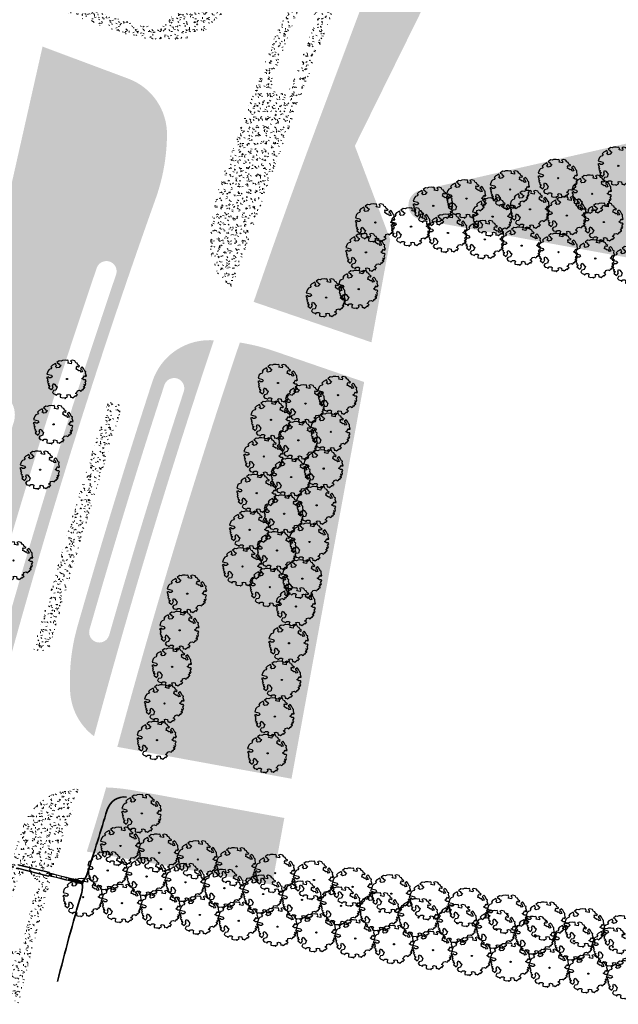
# Model space of a CAD drawing. Header units: metres. Extents: x 232632 to 233536, y 552897 to 554400.
# Tile 4 of 17: x 233106 to 233226, y 553232 to 553430. Entities that reach past the tile are written whole.
import ezdxf

# ---------------------------------------------------------------- set-up
doc = ezdxf.new("R2010")
doc.units = ezdxf.units.M
doc.linetypes.add('NLCS-HIDDEN', pattern=[4, 2, -2])
doc.layers.get('Defpoints').update_dxf_attribs({"color": 241})
for name, color, linetype, lineweight in [('ACO consrtructie 009', 251, 'Continuous', 9), ('ACO constructie 018', 7, 'Continuous', 18), ('ACO verborgen', 251, 'NLCS-HIDDEN', 13), ('N-WE-FV-FAUNAPASSAGE_FAUNATUNNEL-GN', 7, 'Continuous', 18), ('N-WE-GR-BEPLANTING_CULTUUR_BOSPLANTSOEN-A', 92, 'Continuous', 18), ('N-WE-GR-GRAS-A', 62, 'Continuous', 9)]:
    doc.layers.add(name, color=color, linetype=linetype, lineweight=lineweight)
for name, color, linetype, lineweight, true_color in [('N-WE-FV-FAUNAPASSAGE_FAUNATUNNEl_GELEIDING-G', 7, 'IE-TERREINAFSCHEIDING-KUNSTMATIG', 35, 0x37db00), ('N-WE-FV-FAUNAPASSAGE_FAUNATUNNEl_GELEIDING_ELEMENT-G', 7, 'IE-TERREINAFSCHEIDING-KUNSTMATIG', 35, 0xca7412), ('N-WE-GR-BOOM-S', 7, 'Continuous', 25, 0x165700)]:
    doc.layers.add(name, color=color, linetype=linetype, lineweight=lineweight, true_color=true_color)
doc.linetypes.add('IE-TERREINAFSCHEIDING-KUNSTMATIG', pattern='A,4,[82,NLCS.SHX,S=0.75,R=90,X=0,Y=0],4,-2', length=10)
pattern_1 = [(0, (0, 0), (2.5, 2.5), [0.3, -2]), (45, (1, 0.5), (-0.2828427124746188, 4.666904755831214), [0.3, -2]), (29.99999999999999, (0.2, 0.3), (0.5686533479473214, 3.215063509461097), [0.3, -2]), (15, (0.8, 1.2), (0.9640675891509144, 1.811235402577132), [0.3, -2]), (135, (0.4, 5), (-0.07071067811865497, -1.626345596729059), [0.3, -2]), (150, (3, 1), (0.5392304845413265, -1.466025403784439), [0.3, -2]), (165, (0.6000000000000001, 0.1), (0.358630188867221, -1.752536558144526), [0.3, -2]), (85, (1, 1), (-2.18169349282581, 2.600041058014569), [0.3, -2]), (99.99999999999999, (0, 0), (-2.780294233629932, 1.946782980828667), [0.3, -2])]

# ---------------------------------------------------------------- blocks, each defined once
blk = doc.blocks.new('SGR-BOOM_06')
at = {"linetype": 'Continuous', "flags": 128}
blk.add_lwpolyline([(2.697926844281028, 3.519936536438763), (2.530031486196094, 3.938911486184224), (2.197017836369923, 4.064448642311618), (1.94450365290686, 4.524361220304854), (1.273022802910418, 4.692183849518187), (0.8554126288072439, 4.524288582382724), (1.107912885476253, 4.273186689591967), (1.064270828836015, 3.811889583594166), (0.2276521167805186, 3.979701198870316), (0.3518243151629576, 4.315444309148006), (0.1839317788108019, 4.692111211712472), (-0.1504327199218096, 4.608837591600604), (-0.4861730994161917, 4.692066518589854), (-1.154910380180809, 4.649713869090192), (-1.490634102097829, 4.483188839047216), (-1.95193375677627, 4.56504461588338), (-2.538756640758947, 4.105076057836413), (-2.119756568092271, 3.896293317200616), (-1.994180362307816, 3.643818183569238), (-1.575180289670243, 3.435035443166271), (-1.994130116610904, 2.890461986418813), (-2.538667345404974, 2.766231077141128), (-2.915367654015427, 3.099211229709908), (-2.619546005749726, 3.216664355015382), (-2.873110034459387, 3.855299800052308), (-3.627802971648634, 3.434898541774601), (-4.004453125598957, 3.015887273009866), (-3.794266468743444, 2.84803387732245), (-4.004419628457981, 2.513649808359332), (-4.424759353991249, 2.345754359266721), (-4.716801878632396, 2.05367287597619), (-5.01017267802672, 1.214316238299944), (-3.88011881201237, 0.9209648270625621), (-3.712226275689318, 0.5442979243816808), (-4.004271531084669, 0.2931597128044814), (-4.506508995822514, 0.2931262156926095), (-4.602327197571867, 0.5555981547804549), (-5.093368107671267, 0.3763383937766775), (-4.757596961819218, -0.1681847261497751), (-4.925450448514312, -0.3770066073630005), (-4.716628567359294, -0.544860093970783), (-4.88446521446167, -1.006165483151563), (-4.532341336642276, -1.182198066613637), (-4.716561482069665, -1.550699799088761), (-4.424496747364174, -1.591623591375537), (-4.292786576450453, -1.70719043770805), (-4.61907625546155, -2.106831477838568), (-3.920821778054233, -2.682045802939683), (-3.668355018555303, -2.430910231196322), (-3.459575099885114, -1.969602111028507), (-3.627456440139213, -1.760802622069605), (-3.418684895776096, -1.173935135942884), (-3.123882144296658, -1.341782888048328), (-2.788119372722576, -1.760746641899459), (-2.496040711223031, -2.010481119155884), (-2.788049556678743, -2.807529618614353), (-3.418567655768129, -2.931766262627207), (-3.668290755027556, -3.394441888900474), (-3.332530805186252, -3.771097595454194), (-2.831649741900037, -3.896623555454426), (-2.768861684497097, -4.022178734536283), (-2.70607362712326, -4.147733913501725), (-2.328058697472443, -3.728722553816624), (-1.825821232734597, -3.728689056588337), (-1.574691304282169, -3.89653972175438), (-1.698860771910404, -4.27322610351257), (-1.6988383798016, -4.608960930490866), (-1.154284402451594, -4.735848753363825), (-0.6097418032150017, -4.692139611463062), (-0.4855303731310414, -4.944614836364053), (-0.2330665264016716, -4.64980644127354), (0.1012924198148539, -4.483281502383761), (-0.05880460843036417, -4.006538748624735), (0.2691206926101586, -3.89641674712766), (0.7727313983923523, -4.023307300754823), (0.8560217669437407, -4.608790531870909), (1.149445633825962, -4.565098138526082), (1.441519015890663, -4.735675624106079), (2.070647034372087, -4.232031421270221), (2.365446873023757, -4.356206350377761), (2.321760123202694, -4.14739857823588), (2.657483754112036, -3.979508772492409), (2.406348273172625, -3.728406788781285), (2.112915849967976, -3.643810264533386), (2.574182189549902, -3.226158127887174), (2.615108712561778, -2.975036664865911), (3.159645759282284, -2.848076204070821), (3.537702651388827, -3.058226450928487), (3.787439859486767, -2.807091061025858), (3.770391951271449, -2.632754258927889), (4.123163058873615, -2.632730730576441), (4.123146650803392, -2.386717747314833), (4.458873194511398, -2.262500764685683), (4.458859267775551, -2.05369007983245), (4.082181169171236, -2.05371520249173), (4.543444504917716, -1.591025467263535), (4.250006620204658, -1.424542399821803), (4.626693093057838, -1.550076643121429), (4.752232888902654, -1.256641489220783), (4.54339981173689, -0.9209205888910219), (4.835431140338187, -0.4609716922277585), (4.667549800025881, -0.2521722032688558), (4.249928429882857, -0.2522000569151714), (3.746303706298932, 0.08486595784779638), (4.082024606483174, 0.2936990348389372), (4.375415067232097, 0.8382641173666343), (4.543299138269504, 0.5885213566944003), (4.876296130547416, 0.7127381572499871), (4.667437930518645, 1.425137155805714), (4.711079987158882, 1.886434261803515), (4.499534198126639, 1.969671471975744), (4.163754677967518, 2.639753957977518), (3.828442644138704, 3.012677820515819), (3.373874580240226, 2.603955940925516), (3.662895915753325, 2.430909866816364), (3.914056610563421, 1.801765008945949), (3.537384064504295, 1.718488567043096), (3.327180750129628, 2.136095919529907), (2.991451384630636, 2.054186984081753), (2.657064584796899, 2.305283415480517), (2.238064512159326, 2.514066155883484), (2.446864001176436, 2.681947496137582), (2.321287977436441, 2.931693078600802), (2.530081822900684, 3.184190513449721), (2.865825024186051, 3.05865353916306), (3.159240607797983, 3.226540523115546)], close=True, dxfattribs=at)
blk.add_circle((0, 0), 0.15)
blk = doc.blocks.new('FT onder verharding')
at = {"lineweight": 0, "ltscale": 0.2}
for p, q in [((-0.2899999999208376, 0), (-0.2899999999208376, 1)), ((-0.2899999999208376, 1), (-0.190000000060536, 1)), ((-0.190000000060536, 0), (-0.2899999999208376, 0)), ((0.1899999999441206, 1), (0.2900000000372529, 1)), ((0.2900000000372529, 0), (0.1899999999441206, 0)), ((0.2900000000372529, 1), (0.2900000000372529, 0))]:
    blk.add_line(p, q, dxfattribs=at)
at = {"ltscale": 0.2}
for p, q in [((0.190000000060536, 1), (-0.1899999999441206, 1)), ((-0.1899999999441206, 1), (-0.1899999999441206, 0)), ((-0.1899999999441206, 0), (0.190000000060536, 0)), ((0.190000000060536, 0), (0.190000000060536, 1))]:
    blk.add_line(p, q, dxfattribs=at)
blk = doc.blocks.new('FT onder verharding zaagstuk')
at = {"ltscale": 0.2}
blk.add_lwpolyline([(0.002395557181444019, 0.1899848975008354), (-0.002395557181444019, -0.1899848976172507), (0.497564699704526, -0.1962889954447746), (0.502355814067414, 0.1836807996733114)], close=True, dxfattribs=at)
at = {"lineweight": 0, "ltscale": 0.2, "flags": 128}
for points in [[(0.002395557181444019, 0.1899848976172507), (0.003656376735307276, 0.2899769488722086), (0.5036166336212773, 0.2836728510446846), (0.502355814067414, 0.1836807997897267)], [(0.497564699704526, -0.1962889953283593), (0.4963038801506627, -0.2962810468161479), (-0.003656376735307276, -0.2899769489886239), (-0.002395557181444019, -0.1899848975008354)]]:
    blk.add_lwpolyline(points, dxfattribs=at)
blk = doc.blocks.new('öffnung')
for p, q in [((-26.00000127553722, 20.99921656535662), (-7.390954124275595e-07, 20.99921656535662)), ((-26.00000127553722, 20.99921656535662), (-26.00000127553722, 16.02982831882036)), ((-7.390954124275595e-07, 16.02982831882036), (-26.00000127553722, 16.02982831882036)), ((-26.00000127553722, 13.98801160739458), (-26.00000127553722, 16.02982831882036)), ((-7.390954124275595e-07, 13.98801160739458), (-26.00000127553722, 13.98801160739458)), ((-7.390954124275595e-07, 16.02982831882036), (-7.390954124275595e-07, 20.99921656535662)), ((-7.390954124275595e-07, 13.98801160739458), (-7.390954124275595e-07, 16.02982831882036)), ((-26.00000127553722, -13.98800956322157), (-7.390954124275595e-07, -13.98800956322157)), ((-26.00000127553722, -13.98800956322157), (-26.00000127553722, -16.0313908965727)), ((-26.00000127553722, -16.0313908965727), (-7.390954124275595e-07, -16.0313908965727)), ((-26.00000127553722, -21.00077914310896), (-26.00000127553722, -16.0313908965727)), ((-7.390954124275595e-07, -21.00077914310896), (-26.00000127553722, -21.00077914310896)), ((-7.390954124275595e-07, -13.98800956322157), (-7.390954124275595e-07, -16.0313908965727)), ((-7.390954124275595e-07, -16.0313908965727), (-7.390954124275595e-07, -21.00077914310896))]:
    blk.add_line(p, q)
for centre, radius, start, end in [((-25.99999999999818, -0.0007812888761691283), 21.00000000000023, 90, 270), ((-25.99999999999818, -0.0007812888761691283), 16.03060971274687, 90, 270), ((-25.99999999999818, 0), 13.98801439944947, 90, 270), ((0, -0.0007812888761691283), 21.00000000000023, 270, 90), ((0, -0.0007812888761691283), 16.03060971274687, 270, 90), ((0, 0), 13.98801439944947, 270, 90)]:
    blk.add_arc(centre, radius, start, end)
blk = doc.blocks.new('KP 1000 (bovenaanzicht)')
at = {"layer": 'ACO consrtructie 009'}
blk.add_point((0.3299999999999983, -0.4999999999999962), dxfattribs=at)
at = {"layer": 'ACO constructie 018'}
for p, q in [((0.03500000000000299, -0.719999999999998), (0.04000000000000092, 0)), ((0.620000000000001, 0), (0.04000000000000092, 0)), ((0.1400000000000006, 0), (0.1375070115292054, 0)), ((0.1400000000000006, 0), (0.1400000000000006, -0.72)), ((0.5200000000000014, 0), (0.5200000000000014, -0.72)), ((0.522492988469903, 0), (0.5200000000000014, 0)), ((0.6249999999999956, -0.7199999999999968), (0.620000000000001, 0)), ((0.03500000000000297, -0.719999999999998), (-0.1699999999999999, -0.8674999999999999)), ((-0.1699999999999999, -0.9275), (-0.04999999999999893, -0.8674999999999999)), ((-0.04999999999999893, -0.8674999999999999), (-0.1699999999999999, -0.8674999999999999)), ((-0.1699999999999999, -0.9275), (-0.1699999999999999, -0.8674999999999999)), ((-0.1699999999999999, -0.97), (-0.1699999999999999, -0.9275)), ((-0.1699999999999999, -0.97), (0.8300000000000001, -0.97)), ((-0.1699999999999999, -0.9955746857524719), (-0.1699999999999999, -0.97)), ((-0.1699999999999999, -0.9999999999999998), (-0.1699999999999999, -0.9955746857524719)), ((-0.1699999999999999, -0.9999999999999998), (0.8300000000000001, -0.9999999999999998)), ((0.1400000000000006, -0.72), (-0.04999999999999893, -0.8674999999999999)), ((0.1372861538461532, -0.72), (0.03500000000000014, -0.72)), ((0.1400000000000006, -0.72), (0.1372861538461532, -0.72)), ((0.5200000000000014, -0.72), (0.7100000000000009, -0.8674999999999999)), ((0.5227138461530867, -0.72), (0.5200000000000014, -0.72)), ((0.625, -0.72), (0.5227138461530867, -0.72)), ((0.6249999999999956, -0.7199999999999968), (0.8300000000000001, -0.8674999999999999)), ((0.7100000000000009, -0.8674999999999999), (0.8300000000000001, -0.9275)), ((0.8300000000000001, -0.8674999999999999), (0.7100000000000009, -0.8674999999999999)), ((0.8300000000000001, -0.8674999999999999), (0.8300000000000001, -0.9275)), ((0.8300000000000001, -0.97), (0.8300000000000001, -0.9275)), ((0.8300000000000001, -0.97), (0.8300000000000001, -0.9955746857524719)), ((0.8300000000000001, -0.9955746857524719), (0.8300000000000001, -0.9999999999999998))]:
    blk.add_line(p, q, dxfattribs=at)
at = {"layer": 'ACO verborgen'}
for p, q in [((0.07500000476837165, -0.7450000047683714), (0.08000000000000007, 0)), ((0.5800000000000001, 0), (0.5849999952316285, -0.7450000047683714)), ((-0.1282539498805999, -0.9499999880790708), (-0.1699999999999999, -0.9499999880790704)), ((-0.1282539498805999, -0.9499999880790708), (-0.1261587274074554, -0.889999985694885)), ((0.7861587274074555, -0.889999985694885), (0.7882539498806, -0.9499999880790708)), ((0.7882539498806, -0.9499999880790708), (0.8300000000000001, -0.9499999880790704))]:
    blk.add_line(p, q, dxfattribs=at)
at = {"layer": 'ACO verborgen', "flags": 128}
for points in [[(-0.1261587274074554, -0.889999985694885), (-0.1026501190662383, -0.8730544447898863), (-0.04304395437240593, -0.8300889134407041), (0.07500000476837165, -0.7450000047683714)], [(0.5849999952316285, -0.7450000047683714), (0.6446061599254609, -0.7879655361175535), (0.7042123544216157, -0.8309311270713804), (0.7632343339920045, -0.8734755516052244), (0.7861587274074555, -0.889999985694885)]]:
    blk.add_lwpolyline(points, dxfattribs=at)
at = {"layer": 'ACO consrtructie 009', "xscale": 0.001, "yscale": 0.001, "zscale": 0.001}
for p in [(0.2788999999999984, -0.06249921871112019), (0.2788999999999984, -0.1874999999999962), (0.2788999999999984, -0.312499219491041), (0.2788999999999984, -0.4374999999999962), (0.2788999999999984, -0.5624984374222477), (0.2788999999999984, -0.687499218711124), (0.2788999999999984, -0.8124984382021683), (0.2788999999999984, -0.937499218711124), (0.407099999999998, -0.06249921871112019), (0.407099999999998, -0.1874999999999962), (0.407099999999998, -0.312499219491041), (0.407099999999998, -0.4374999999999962), (0.407099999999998, -0.5624984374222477), (0.407099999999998, -0.687499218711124), (0.407099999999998, -0.8124984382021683), (0.407099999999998, -0.937499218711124)]:
    blk.add_blockref('öffnung', p, dxfattribs=at)
blk = doc.blocks.new('KST 500 (bovenaanzicht)')
at = {"layer": 'ACO constructie 018'}
for p, q in [((-0.5, 0.2899999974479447), (-8.149072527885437e-10, 0.2934722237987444)), ((-0.5, -0.2899999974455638), (-0.5, 0.2899999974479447)), ((-0.5, 0.190000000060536), (0, 0.190000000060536)), ((0, 0.2934722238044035), (0, -0.2934722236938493)), ((-0.5, -0.1899999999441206), (0, -0.1899999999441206)), ((-0.5, -0.2899999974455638), (-1.658918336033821e-09, -0.2934722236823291))]:
    blk.add_line(p, q, dxfattribs=at)
at = {"layer": 'ACO verborgen'}
for p, q in [((-0.5, 0.2500000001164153), (-1.658918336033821e-09, 0.2534722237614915)), ((-0.5, 0.121349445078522), (-1.658918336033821e-09, 0.1248216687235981)), ((-0.5, -0.1213494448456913), (-1.658918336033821e-09, -0.1248216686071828)), ((-0.5, -0.2499999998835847), (-1.658918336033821e-09, -0.2534722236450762))]:
    blk.add_line(p, q, dxfattribs=at)
at = {"layer": 'ACO consrtructie 009', "xscale": 0.001, "yscale": 0.001, "zscale": 0.001, "rotation": 90.00000000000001}
for p in [(-0.4375, 0.07710000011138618), (-0.3124992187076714, 0.07710000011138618), (-0.1874999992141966, 0.07710000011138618), (-0.06249921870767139, 0.07710000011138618), (-0.4375, -0.05109999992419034), (-0.3124992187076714, -0.05109999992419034), (-0.1874999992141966, -0.05109999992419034), (-0.06249921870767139, -0.05109999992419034)]:
    blk.add_blockref('öffnung', p, dxfattribs=at)

msp = doc.modelspace()

# ---------------------------------------------------------------- hatches: boundary and pattern name
at = {"layer": 'N-WE-GR-BEPLANTING_CULTUUR_BOSPLANTSOEN-A'}
h = msp.add_hatch(dxfattribs=at)
h.set_pattern_fill('AGR-BOSPLANTSOEN', color=256, pattern_type=2)
h.set_pattern_definition([(0, (0, 0), (1, 1), [1.2, -0.8]), (90, (0.6, -0.4), (-4, 2.449293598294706e-16), [0.8, -1.2]), (90, (1.6, 0.6), (-4, 2.449293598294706e-16), [0.8, -1.2]), (90, (2.6, -0.2), (-4, 2.449293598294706e-16), [0.4, -1.6]), (90, (3.6, 0.8), (-4, 2.449293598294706e-16), [0.4, -1.6])])
edge = h.paths.add_edge_path()
edge.add_line((233279.0003394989, 553372.7800109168), (233186.4836546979, 553389.7140696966))
edge.add_arc((233187.0237947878, 553392.6650438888), 2.999999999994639, 102.79626668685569, 259.6275202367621, ccw=False)
edge.add_line((233186.3593399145, 553395.5905352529), (233258.765947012, 553412.0359514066))
edge.add_arc((233259.4304018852, 553409.1104600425), 2.999999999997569, 37.887229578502, 102.79626668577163, ccw=False)
edge.add_line((233261.7980648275, 553410.9527879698), (233284.4767018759, 553381.8073965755))
edge.add_arc((233280.0176033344, 553378.337678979), 5.650000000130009, -100.37247975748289, 37.88722957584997, ccw=False)
at = {"layer": 'N-WE-GR-GRAS-A'}
h = msp.add_hatch(dxfattribs=at)
h.set_pattern_fill('AGR-GRAS_01', color=256, scale=0.1, pattern_type=2)
h.set_pattern_definition(pattern_1)
h.paths.add_polyline_path([(233196.7698999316, 553489.3895273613), (233196.701313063, 553489.4130239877), (233196.6834424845, 553489.5459925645), (233196.6054810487, 553489.7735409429), (233195.9243424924, 553490.0068867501), (233196.0474972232, 553490.3663765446), (233196.7286357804, 553490.133030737), (233196.9297519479, 553490.2649721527), (233197.0254044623, 553490.3590497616), (233197.0939913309, 553490.3355531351)], flags=16)
edge = h.paths.add_edge_path()
edge.add_line((233152.9859062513, 553373.2318780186), (233176.6028173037, 553365.1158982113))
edge.add_line((233176.6028173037, 553365.1158982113), (233180.3793331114, 553385.7483246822))
edge.add_line((233180.3793331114, 553385.7483246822), (233173.2753414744, 553404.528201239))
edge.add_line((233173.2753414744, 553404.528201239), (233211.1430408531, 553481.338281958))
edge.add_line((233211.1430408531, 553481.338281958), (233208.1080212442, 553485.4202216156))
edge.add_line((233208.1080212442, 553485.4202216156), (233205.379395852, 553489.0900773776))
edge.add_arc((233206.9843711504, 553490.283414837), 2.000000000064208, 77.26828644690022, 216.631683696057, ccw=False)
edge.add_line((233207.42514342, 553492.2342402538), (233219.2892084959, 553489.5539528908))
edge.add_line((233219.2892084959, 553489.5539528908), (233225.7077712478, 553517.9625930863))
edge.add_line((233225.7077712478, 553517.9625930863), (233212.0902565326, 553521.0393537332))
edge.add_arc((233203.2748111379, 553482.0228454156), 39.99999998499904, 77.26828643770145, 85.06645886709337)
edge.add_line((233206.7148180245, 553521.8746502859), (233200.4767695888, 553503.6657293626))
edge.add_line((233200.4767695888, 553503.6657293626), (233201.0633055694, 553503.464792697))
edge.add_line((233201.0633055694, 553503.464792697), (233200.9401508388, 553503.1053029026))
edge.add_line((233200.9401508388, 553503.1053029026), (233200.3536148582, 553503.3062395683))
edge.add_line((233200.3536148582, 553503.3062395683), (233194.2085194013, 553485.3686492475))
edge.add_arc((232796.9912171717, 553621.4481446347), 419.8799998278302, 339.49863517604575, 341.08946340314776, ccw=False)
edge.add_line((233190.277633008, 553474.3937010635), (233165.5281657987, 553408.2030507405))
edge.add_arc((234458.2366732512, 552924.8440466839), 1380.119999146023, 159.498635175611, 161.0410608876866)
h = msp.add_hatch(dxfattribs=at)
h.set_pattern_fill('AGR-GRAS_01', color=256, scale=0.1, pattern_type=2)
h.set_pattern_definition(pattern_1)
edge = h.paths.add_edge_path()
edge.add_line((233112.9792196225, 553434.7912460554), (233124.3232518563, 553430.5495782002))
edge.add_arc((233138.1960296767, 553467.9790099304), 39.91761921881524, 249.6633690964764, 260.1370690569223)
edge.add_arc((233132.1792012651, 553434.5949608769), 6.000000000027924, 262.1379635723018, 339.498635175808)
edge.add_line((233137.799184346, 553432.4935827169), (233140.9794228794, 553440.9988994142))
edge.add_arc((233142.8527505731, 553440.2984400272), 2.000000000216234, 69.49863518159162, 159.4986351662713, ccw=False)
edge.add_line((233143.5532099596, 553442.1717677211), (233150.2035232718, 553439.6851368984))
edge.add_line((233150.2035232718, 553439.6851368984), (233147.9270302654, 553433.5968218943))
edge.add_arc((233136.6870641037, 553437.799578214), 11.99999999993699, 270.4072824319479, 339.498635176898, ccw=False)
edge.add_arc((233136.4643198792, 553462.16491924), 36.36634253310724, 249.0268125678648, 270.48533511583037, ccw=False)
edge.add_line((233123.4476776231, 553428.2079185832), (233112.4234840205, 553432.3299949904))
edge.add_line((233112.4234840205, 553432.3299949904), (233112.9792196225, 553434.7912460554))
h = msp.add_hatch(dxfattribs=at)
h.set_pattern_fill('AGR-GRAS_01', color=256, scale=0.1, pattern_type=2)
h.set_pattern_definition(pattern_1)
edge = h.paths.add_edge_path(flags=16)
edge.add_arc((233163.3624337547, 553429.9071987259), 2.0499999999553, 339.498635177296, 519.498635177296)
edge.add_line((233161.4422728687, 553430.6251695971), (233156.7610846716, 553418.129106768))
edge.add_arc((233158.6744290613, 553417.3931629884), 2.050000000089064, 158.9613909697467, 339.4637933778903)
edge.add_line((233160.5941529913, 553416.6740245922), (233165.2825946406, 553429.1892278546))
edge = h.paths.add_edge_path()
edge.add_arc((233184.2870781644, 553384.3882957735), 39.99999999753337, 160.1644070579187, 179.1916555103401)
edge.add_arc((233156.2898489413, 553384.7821996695), 11.999999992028, 179.1863329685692, 229.2644935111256)
edge.add_arc((234458.2366731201, 552924.844046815), 1385.199998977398, 159.4986351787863, 161.0057575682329, ccw=False)
edge.add_line((233160.7699134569, 553409.9822175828), (233168.5173399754, 553430.7021464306))
edge.add_arc((233166.6440286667, 553431.402613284), 1.99998726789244, 339.4982704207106, 429.4989999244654)
edge.add_line((233167.3444716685, 553433.2759335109), (233160.6941583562, 553435.7625643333))
edge.add_line((233160.6941583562, 553435.7625643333), (233152.2462724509, 553413.1693077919))
edge.add_arc((234458.236674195, 552924.8440463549), 1394.300000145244, 159.4986351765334, 160.1644070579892)
h = msp.add_hatch(dxfattribs=at)
h.set_pattern_fill('AGR-GRAS_01', color=256, scale=0.1, pattern_type=2)
h.set_pattern_definition(pattern_1)
h.paths.add_polyline_path([(233092.6401700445, 553263.6586767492), (233092.3997085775, 553262.688018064), (233092.4700813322, 553262.6705846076), (233092.5571762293, 553262.7726359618), (233092.7460360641, 553262.9215930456), (233093.4449103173, 553262.7484607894), (233093.5362856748, 553263.1173110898), (233092.8374114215, 553263.2904433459), (233092.7399269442, 553263.5103365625), (233092.7105427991, 553263.6412432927)], flags=16)
edge = h.paths.add_edge_path()
edge.add_line((233096.013066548, 553269.5470484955), (233099.6117662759, 553284.8004464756))
edge.add_arc((234372.3535402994, 552951.3755637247), 1315.691367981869, 160.3455517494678, 165.3199101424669, ccw=False)
edge.add_arc((233096.2727806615, 553407.1343673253), 39.33563993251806, 340.345551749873, 359.3227601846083)
edge.add_arc((233123.6842697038, 553406.8497521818), 11.92276677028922, 359.1334067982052, 429.835476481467)
edge.add_line((233127.7942505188, 553418.0417325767), (233110.6451300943, 553424.4539915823))
edge.add_line((233110.6451300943, 553424.4539915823), (233095.3869017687, 553356.7464812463))
edge.add_line((233095.3869017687, 553356.7464812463), (233101.195490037, 553355.4350065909))
edge.add_arc((233100.0942991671, 553350.5577759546), 5.000000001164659, -17.40375331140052, 77.27697752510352, ccw=False)
edge.add_arc((234458.2366741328, 552924.844046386), 1418.300000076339, 162.5962466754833, 165.6373669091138)
edge.add_line((233084.2654354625, 553276.6649177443), (233085.3397362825, 553276.5093941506))
edge.add_line((233085.3397362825, 553276.5093941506), (233078.0854706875, 553245.7104619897))
edge.add_line((233078.0854706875, 553245.7104619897), (233082.5206256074, 553245.269852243))
edge.add_line((233082.5206256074, 553245.269852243), (233087.9130617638, 553244.0085399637))
edge.add_line((233087.9130617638, 553244.0085399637), (233090.3669949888, 553245.5310771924))
edge.add_line((233090.3669949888, 553245.5310771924), (233092.6752564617, 553255.3994536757))
edge.add_line((233092.6752564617, 553255.3994536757), (233096.013066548, 553269.5470484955))
edge = h.paths.add_edge_path(flags=16)
edge.add_arc((233090.8434148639, 553267.0441165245), 2.050000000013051, 168.8372749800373, 348.83727497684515, ccw=False)
edge.add_arc((233387.1790248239, 553208.5684057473), 304.0999999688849, 165.1630673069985, 168.8372749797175, ccw=False)
edge.add_arc((234458.2366740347, 552924.844046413), 1412.099999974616, 161.1950082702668, 165.1630673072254, ccw=False)
edge.add_arc((233123.4534791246, 553379.3710808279), 2.049999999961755, -18.804991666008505, 161.1950082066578, ccw=False)
edge.add_arc((234458.2366740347, 552924.8440464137), 1407.999999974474, 161.195008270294, 165.1630673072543)
edge.add_arc((233387.1790249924, 553208.5684057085), 300.000000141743, 165.1630673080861, 168.8372749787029)
edge = h.paths.add_edge_path(flags=16)
edge.add_line((233091.5996350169, 553260.0674730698), (233091.0094114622, 553257.0592226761))
edge.add_line((233091.0094114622, 553257.0592226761), (233089.1047058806, 553248.9161137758))
edge.add_arc((233087.1085845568, 553249.3830181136), 2.050000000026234, 166.8349741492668, 346.834875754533, ccw=False)
edge.add_line((233085.1124624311, 553249.8499190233), (233086.4687790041, 553255.6485231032))
edge.add_line((233086.4687790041, 553255.6485231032), (233087.5985551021, 553260.9560757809))
edge.add_arc((233089.5873469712, 553260.4588767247), 2.049999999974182, -11.006981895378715, 165.9637270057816, ccw=False)
h = msp.add_hatch(dxfattribs=at)
h.set_pattern_fill('AGR-GRAS_01', color=256, scale=0.1, pattern_type=2)
h.set_pattern_definition(pattern_1)
edge = h.paths.add_edge_path(flags=16)
edge.add_arc((234458.2366926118, 552924.844040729), 1391.800019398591, 161.9302805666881, 164.0423255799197, ccw=False)
edge.add_arc((233137.0294360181, 553355.9084228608), 2.049999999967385, -18.06971944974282, 161.9302805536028, ccw=False)
edge.add_arc((234458.2366833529, 552924.8440436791), 1387.700009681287, 161.9302805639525, 164.0423255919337)
edge.add_arc((233122.0406170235, 553306.9240899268), 2.050000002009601, 164.0423255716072, 344.0423255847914, ccw=False)
edge = h.paths.add_edge_path()
edge.add_arc((234458.2366731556, 552924.8440468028), 1385.199999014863, 161.4492544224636, 164.8836761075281, ccw=False)
edge.add_arc((233144.0378222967, 553325.5495062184), 40.00000000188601, 88.60940675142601, 89.88037590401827)
edge.add_arc((233144.0962816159, 553353.5494451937), 11.9999999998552, 89.88037590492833, 161.9323812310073)
edge.add_arc((234458.2366742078, 552924.8440463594), 1394.30000015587, 161.9323812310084, 164.0423255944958)
edge.add_arc((233156.1245531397, 553297.1779215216), 39.9999999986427, 164.0423255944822, 183.0718552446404)
edge.add_arc((233128.1647859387, 553295.6774489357), 12.00000000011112, 183.0718552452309, 233.1317091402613)
edge.add_arc((233128.1650964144, 553295.6778629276), 12.00051747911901, 233.1317091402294, 233.1424111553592)
h = msp.add_hatch(dxfattribs=at)
h.set_pattern_fill('AGR-GRAS_01', color=256, scale=0.1, pattern_type=2)
h.set_pattern_definition(pattern_1)
edge = h.paths.add_edge_path()
edge.add_line((233159.1338229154, 553269.6766731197), (233129.0913123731, 553275.1755908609))
edge.add_arc((233121.8894445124, 553235.829268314), 39.99999998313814, 79.62752023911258, 87.82671340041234)
edge.add_arc((232687.2757856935, 553400.3997459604), 453.580000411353, 342.4904985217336, 344.05575491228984, ccw=False)
edge.add_line((233119.8400961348, 553263.9338743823), (233119.7254313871, 553263.570890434))
edge.add_line((233119.7254313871, 553263.570890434), (233119.5230559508, 553262.9287413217))
edge.add_line((233119.5230559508, 553262.9287413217), (233156.6835409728, 553256.2899260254))
edge.add_line((233156.6835409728, 553256.2899260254), (233159.1338229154, 553269.6766731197))
edge = h.paths.add_edge_path()
edge.add_line((233126.0042255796, 553283.8735521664), (233160.574196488, 553277.5459376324))
edge.add_line((233160.574196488, 553277.5459376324), (233175.1461170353, 553357.1574352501))
edge.add_line((233175.1461170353, 553357.1574352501), (233157.0333630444, 553363.379599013))
edge.add_arc((233144.0378222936, 553325.549506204), 40.00000001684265, 71.04117893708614, 81.12257097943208)
edge.add_arc((234458.2366730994, 552924.8440467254), 1380.119998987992, 161.3989413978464, 164.9184151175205)
edge.add_line((233125.6531018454, 553283.9432492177), (233126.0042255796, 553283.8735521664))
h = msp.add_hatch(dxfattribs=at)
h.set_pattern_fill('AGR-GRAS_01', color=256, scale=0.1, pattern_type=2)
h.set_pattern_definition(pattern_1)
edge = h.paths.add_edge_path()
edge.add_arc((234705.609614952, 552850.4570713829), 1659.783803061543, 162.3638304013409, 164.1633588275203)
edge.add_line((233108.8251118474, 553303.4046660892), (233111.7160415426, 553302.6030892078))
edge.add_arc((234708.3293595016, 552849.6392236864), 1659.62355688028, 162.3659832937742, 164.1612056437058, ccw=False)
edge.add_line((233126.6898842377, 553352.39853075), (233123.8363174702, 553353.3243583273))
h = msp.add_hatch(dxfattribs=at)
h.set_pattern_fill('AGR-GRAS_01', color=256, scale=0.1, pattern_type=2)
h.set_pattern_definition(pattern_1)
h.paths.add_polyline_path([(233111.9446100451, 553258.1655265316), (233112.4299393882, 553258.0452958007), (233112.5213147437, 553258.4141461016), (233112.0359854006, 553258.5343768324)], flags=16)
edge = h.paths.add_edge_path(flags=16)
edge.add_arc((233427.7733710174, 553168.2149509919), 334.2535947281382, 164.6552630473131, 165.3949038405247)
edge.add_line((233104.3205974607, 553252.4988098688), (233103.1035029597, 553247.2954456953))
edge.add_line((233103.1035029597, 553247.2954456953), (233102.6535870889, 553245.3719389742))
edge.add_arc((233104.649709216, 553244.9050380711), 2.049999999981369, 166.8349743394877, 346.8349743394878)
edge.add_line((233106.6458313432, 553244.438137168), (233107.0957472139, 553246.3616438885))
edge.add_arc((233190.7528842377, 553229.20245431), 85.39879602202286, 164.8164014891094, 168.4086453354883, ccw=False)
edge.add_arc((233232.0187611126, 553221.271803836), 127.3403553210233, 164.4245059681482, 166.2357821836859, ccw=False)
edge.add_arc((233107.4019796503, 553256.0878119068), 2.049999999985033, 342.2748761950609, 523.5835323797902)
h.paths.add_polyline_path([(233105.5781438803, 553259.7426924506), (233105.0928145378, 553259.8629231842), (233105.1841898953, 553260.2317734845), (233105.6695192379, 553260.111542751)])
edge = h.paths.add_edge_path()
edge.add_arc((232641.6021761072, 553417.3031216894), 496.999999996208, 342.5406529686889, 343.4387550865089)
edge.add_arc((233121.8894445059, 553235.8292683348), 39.99999996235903, 95.60244852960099, 98.46671721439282)
edge.add_arc((233117.7668680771, 553263.5241119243), 12.00000000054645, 98.46671721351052, 164.4274651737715)
edge.add_line((233106.2073716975, 553266.7456090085), (233102.4176006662, 553253.1470107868))
edge.add_line((233102.4176006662, 553253.1470107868), (233100.5903008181, 553245.3321631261))
edge.add_arc((233112.2763650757, 553242.5996803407), 12.00127326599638, 166.839316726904, 237.8669740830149)
edge.add_arc((233595.5322460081, 553117.2740868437), 503.0000000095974, 162.5406529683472, 166.7646353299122, ccw=False)

# ---------------------------------------------------------------- linework, layer by layer
at = {"layer": 'N-WE-FV-FAUNAPASSAGE_FAUNATUNNEl_GELEIDING-G', "ltscale": 0.5, "flags": 128}
for points in [[(233127.4897626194, 553273.865408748, 0.3657491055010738), (233123.6072757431, 553271.31477836, -0.006646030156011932), (233119.6626197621, 553258.6655493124, -0.07909743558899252), (233118.9749520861, 553257.2518123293), (233118.9051392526, 553257.1520507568)], [(233118.664677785, 553256.181392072), (233118.6362894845, 553255.6282158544, -0.05885539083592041), (233118.4391620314, 553254.4718534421, 0.01027452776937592), (233113.6388880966, 553236.8447188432)]]:
    msp.add_lwpolyline(points, format="xyb", dxfattribs=at)
at = {"layer": 'N-WE-FV-FAUNAPASSAGE_FAUNATUNNEl_GELEIDING_ELEMENT-G', "ltscale": 0.3, "flags": 128}
for points in [[(233112.0600315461, 553258.6314426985), (233112.0162197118, 553258.7041099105), (233105.762862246, 553260.2532553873), (233105.6944003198, 553260.2119789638)], [(233111.9205638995, 553258.0684606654), (233111.8478966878, 553258.0246488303), (233105.5945392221, 553259.5737943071), (233105.553262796, 553259.6422562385)]]:
    msp.add_lwpolyline(points, dxfattribs=at)

# ---------------------------------------------------------------- block references
at = {"layer": 'ACO consrtructie 009'}
for name, p, rotation in [('KST 500 (bovenaanzicht)', (233112.475627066, 553258.229720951), 346.0862221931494), ('KST 500 (bovenaanzicht)', (233116.3582618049, 553257.267875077), 346.0862221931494), ('KST 500 (bovenaanzicht)', (233116.8435911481, 553257.1476443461), 346.0862221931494), ('KST 500 (bovenaanzicht)', (233117.3289204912, 553257.0274136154), 346.0862221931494), ('KST 500 (bovenaanzicht)', (233117.8142498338, 553256.9071828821), 346.0862221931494), ('KP 1000 (bovenaanzicht)', (233117.7348975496, 553256.586865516), 76.08622185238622)]:
    msp.add_blockref(name, p, dxfattribs=dict(at, rotation=rotation))
at = {"layer": 'Defpoints', "xscale": 0.8, "yscale": 0.8}
msp.add_blockref('SGR-BOOM_06', (233118.7881764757, 553253.7695537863), dxfattribs=at)
at = {"layer": 'N-WE-FV-FAUNAPASSAGE_FAUNATUNNEL-GN'}
for name, p, rotation in [('FT onder verharding', (233112.4756270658, 553258.2297209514), 256.0862218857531), ('FT onder verharding', (233113.4462857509, 553257.9892594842), 256.0862218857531), ('FT onder verharding', (233114.4169444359, 553257.7487980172), 256.0862218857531), ('FT onder verharding zaagstuk', (233115.3876031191, 553257.5083365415), 346.8086374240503)]:
    msp.add_blockref(name, p, dxfattribs=dict(at, rotation=rotation))
at = {"layer": 'N-WE-GR-BOOM-S', "xscale": 0.8, "yscale": 0.8}
for p in [(233226.099668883, 553400.5288657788), (233214.0490534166, 553398.0629704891), (233204.430466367, 553395.7767899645), (233220.8570770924, 553394.9037764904), (233189.002028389, 553392.4889233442), (233195.6663854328, 553393.9501963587), (233208.4123005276, 553391.8101961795), (233215.8025651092, 553390.5319202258), (233177.3989572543, 553389.1493402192), (233200.8977239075, 553390.3341586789), (233223.1928296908, 553389.2536442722), (233184.5509931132, 553388.3319050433), (233191.9412576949, 553387.0536290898), (233199.3315222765, 553385.7753531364), (233206.7217868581, 553384.4970771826), (233175.4968369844, 553383.1676217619), (233214.1120514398, 553383.218801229), (233221.5023160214, 553381.9405252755), (233228.892580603, 553380.6622493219), (233174.0420795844, 553375.788945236), (233167.5269719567, 553374.0881838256), (233115.5455793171, 553357.7656842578), (233157.87732655, 553356.9415280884), (233169.8816594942, 553354.508301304), (233163.3665518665, 553352.8075398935), (233156.4519971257, 553349.5782111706), (233112.8620012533, 553348.6578066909), (233168.4563300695, 553347.1449843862), (233161.9412224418, 553345.4442229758), (233155.0266677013, 553342.2148942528), (233110.1784231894, 553339.549929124), (233167.0310006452, 553339.7816674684), (233160.5158930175, 553338.080906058), (233153.6013382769, 553334.851577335), (233165.6056712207, 553332.4183505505), (233159.0905635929, 553330.71758914), (233152.1760088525, 553327.4882604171), (233157.6652341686, 553323.3542722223), (233164.1803417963, 553325.0550336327), (233104.8112670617, 553321.33417399), (233150.750679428, 553320.1249434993), (233162.7550123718, 553317.6917167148), (233156.2399047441, 553315.9909553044), (233139.6649884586, 553314.6736300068), (233161.4913364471, 553312.097620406), (233138.1496201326, 553307.3283145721), (233160.0660070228, 553304.7343034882), (233136.6342518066, 553299.9829991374), (233158.6406775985, 553297.3709865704), (233135.1188834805, 553292.6376837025), (233157.215348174, 553290.0076696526), (233133.6035151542, 553285.2923682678), (233155.7900187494, 553282.6443527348), (233130.572778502, 553270.6017373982), (233126.2778191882, 553264.0512529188), (233134.0247907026, 553262.6959170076), (233141.7860617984, 553261.3291670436), (233123.715720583, 553259.1344624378), (233149.5473328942, 553259.9624170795), (233157.3086039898, 553258.5956671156), (233131.5224622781, 553257.9455051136), (233139.3146314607, 553256.7676112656), (233165.0698750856, 553257.2289171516), (233147.1068006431, 553255.5897174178), (233154.8989698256, 553254.4118235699), (233172.8311461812, 553255.8621671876), (233180.592417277, 553254.4954172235), (233126.5949181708, 553252.580596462), (233162.691139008, 553253.233929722), (233188.3393887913, 553253.1400813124), (233134.401659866, 553251.3916391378), (233142.1938290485, 553250.2137452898), (233170.4833081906, 553252.0560358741), (233178.2609048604, 553250.8892055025), (233196.1006598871, 553251.7733313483), (233203.8619309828, 553250.4065813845), (233149.985998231, 553249.035851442), (233186.053074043, 553249.7113116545), (233193.8452432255, 553248.5334178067), (233211.6232020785, 553249.0398314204), (233157.7781674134, 553247.8579575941), (233165.5703365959, 553246.6800637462), (233201.6374124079, 553247.3555239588), (233209.4295815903, 553246.1776301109), (233219.3844731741, 553247.6730814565), (233227.1457442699, 553246.3063314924), (233173.3625057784, 553245.5021698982), (233181.1401024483, 553244.3353395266), (233217.2217507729, 553244.999736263), (233188.9322716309, 553243.1574456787), (233225.0139199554, 553243.821842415), (233196.7244408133, 553241.9795518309), (233204.5166099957, 553240.801657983), (233212.3087791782, 553239.6237641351), (233220.1009483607, 553238.4458702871), (233227.8931175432, 553237.2679764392)]:
    msp.add_blockref('SGR-BOOM_06', p, dxfattribs=at)

doc.saveas('drawing.dxf')
